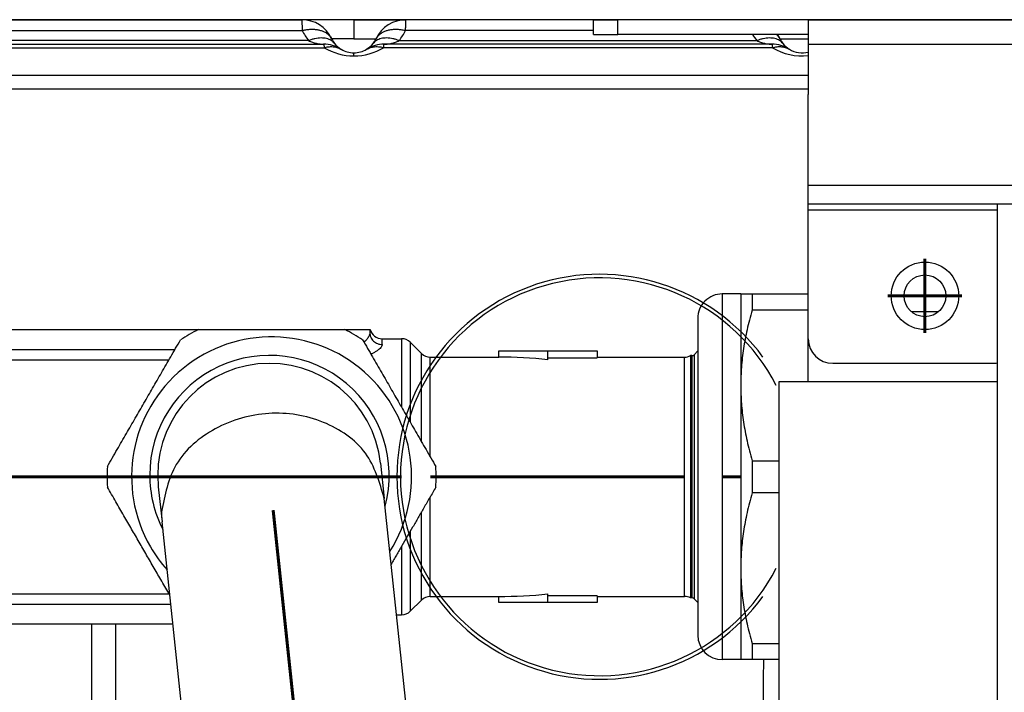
# Model space of a CAD drawing. Header units: inches. Extents: x -7205 to -1528, y -2875 to 5222.
# Tile 14 of 104: x -4937 to -4857, y -2458 to -2403. Entities that reach past the tile are written whole.
import ezdxf

# ---------------------------------------------------------------- set-up
doc = ezdxf.new("R2010")
doc.units = ezdxf.units.IN
doc.linetypes.add('DOT_CENTER', pattern=[14, 12, -1, 0, -1])
doc.layers.add('1', color=7, linetype='Continuous')

msp = doc.modelspace()

# ---------------------------------------------------------------- linework, layer by layer
at = {"color": 7, "linetype": 'Continuous'}
for p, q in [((-4854.500006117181, -2402.785045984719), (-4975.120846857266, -2402.785045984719)), ((-4941.746772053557, -2402.785045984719), (-4913.753240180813, -2402.785045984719)), ((-4941.746772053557, -2402.785045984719), (-4913.753240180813, -2402.785045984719)), ((-4909.500006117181, -2402.785045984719), (-4913.753240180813, -2402.785045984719)), ((-4909.500006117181, -2402.785045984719), (-4913.753240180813, -2402.785045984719)), ((-4909.500006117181, -2402.785045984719), (-4905.25393022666, -2402.785045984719)), ((-4909.500006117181, -2402.785045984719), (-4905.246772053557, -2402.785045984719)), ((-4890.000006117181, -2402.785045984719), (-4905.25393022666, -2402.785045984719)), ((-4890.000006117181, -2402.785045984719), (-4905.246772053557, -2402.785045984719)), ((-4890.000006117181, -2403.985045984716), (-4890.000006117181, -2402.785045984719)), ((-4890.000006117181, -2402.785045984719), (-4889.121326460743, -2402.785045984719)), ((-4890.000006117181, -2402.785045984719), (-4889.121326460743, -2402.785045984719)), ((-4890.000006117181, -2402.785045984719), (-4889.121326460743, -2402.785045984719)), ((-4889.121326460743, -2402.785045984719), (-4888.000006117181, -2402.785045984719)), ((-4889.121326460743, -2402.785045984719), (-4888.000006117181, -2402.785045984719)), ((-4889.121326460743, -2402.785045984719), (-4888.000006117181, -2402.785045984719)), ((-4877.500006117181, -2402.785045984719), (-4888.000006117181, -2402.785045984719)), ((-4877.500006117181, -2402.785045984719), (-4888.000006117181, -2402.785045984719)), ((-4877.500006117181, -2402.785045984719), (-4888.000006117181, -2402.785045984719)), ((-4877.253240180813, -2402.785045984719), (-4877.500006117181, -2402.785045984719)), ((-4877.253240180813, -2402.785045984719), (-4877.500006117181, -2402.785045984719)), ((-4877.253240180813, -2402.785045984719), (-4877.500006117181, -2402.785045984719)), ((-4872.500006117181, -2402.785045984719), (-4877.253240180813, -2402.785045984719)), ((-4872.500006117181, -2402.785045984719), (-4877.253240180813, -2402.785045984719)), ((-4872.500006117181, -2402.785045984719), (-4877.253240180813, -2402.785045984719)), ((-4871.500006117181, -2402.785045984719), (-4872.500006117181, -2402.785045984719)), ((-4872.500006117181, -2402.785045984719), (-4872.500006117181, -2404.785045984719)), ((-4871.500006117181, -2402.785045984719), (-4872.500006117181, -2402.785045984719)), ((-4871.500006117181, -2402.785045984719), (-4872.500006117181, -2402.785045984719)), ((-4871.500006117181, -2402.785045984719), (-4872.500006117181, -2402.785045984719)), ((-4872.500006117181, -2402.785045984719), (-3746.500006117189, -2402.785045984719)), ((-4871.500006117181, -2402.785045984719), (-4869.500006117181, -2402.785045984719)), ((-4871.500006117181, -2402.785045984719), (-4869.500006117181, -2402.785045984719)), ((-4871.500006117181, -2402.785045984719), (-4869.500006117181, -2402.785045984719)), ((-4871.500006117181, -2402.785045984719), (-4869.500006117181, -2402.785045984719)), ((-4869.500006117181, -2402.785045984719), (-4868.746771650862, -2402.785045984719)), ((-4869.500006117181, -2402.785045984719), (-4868.746771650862, -2402.785045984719)), ((-4869.500006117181, -2402.785045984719), (-4868.746771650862, -2402.785045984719)), ((-4869.500006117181, -2402.785045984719), (-4868.746771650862, -2402.785045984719)), ((-4868.746771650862, -2402.785045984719), (-4855.500006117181, -2402.785045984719)), ((-4868.746771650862, -2402.785045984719), (-4855.500006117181, -2402.785045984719)), ((-4868.746771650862, -2402.785045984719), (-4855.500006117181, -2402.785045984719)), ((-4890.000006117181, -2403.985045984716), (-4888.000006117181, -2403.985045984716)), ((-4872.500006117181, -2403.985045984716), (-4888.000006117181, -2403.985045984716)), ((-4943.532213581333, -2404.785045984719), (-4911.967798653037, -2404.785045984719)), ((-4910.564296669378, -2405.178352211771), (-4910.550130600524, -2405.187173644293)), ((-4875.467798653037, -2404.785045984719), (-4907.032213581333, -2404.785045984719)), ((-4872.500006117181, -2404.785045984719), (-4872.500006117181, -2408.885045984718)), ((-4872.500006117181, -2407.327897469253), (-4951.500006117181, -2407.327897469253)), ((-4951.500006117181, -2408.415466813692), (-4872.500006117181, -2408.415466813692)), ((-4872.500006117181, -2416.285045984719), (-4872.500006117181, -2408.885045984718)), ((-4872.500006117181, -2416.285045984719), (-4872.500006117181, -2408.885045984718)), ((-4872.500006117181, -2417.785045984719), (-4872.500006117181, -2416.285045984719)), ((-4872.500006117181, -2417.785045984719), (-4872.500006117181, -2416.285045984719)), ((-4872.500006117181, -2418.285045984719), (-4872.500006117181, -2417.785045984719)), ((-4872.500006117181, -2418.285045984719), (-4872.500006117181, -2417.785045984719)), ((-4872.500006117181, -2417.785045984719), (-4857.100006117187, -2417.785045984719)), ((-4857.100006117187, -2432.285045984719), (-4857.100006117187, -2417.785045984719)), ((-4857.100006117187, -2417.785045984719), (-4855.900006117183, -2417.785045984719)), ((-4857.100006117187, -2417.785045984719), (-4855.900006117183, -2417.785045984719)), ((-4872.500006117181, -2428.785045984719), (-4872.500006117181, -2418.285045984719)), ((-4872.500006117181, -2428.785045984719), (-4872.500006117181, -2418.285045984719)), ((-4878.000402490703, -2425.129997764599), (-4879.500402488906, -2425.130037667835)), ((-4877.07693347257, -2425.129973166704), (-4872.500006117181, -2425.129851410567)), ((-4872.500006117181, -2426.441447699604), (-4877.076991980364, -2426.441569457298)), ((-4861.908189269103, -2426.588094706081), (-4864.091822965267, -2426.588094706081)), ((-4941.200551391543, -2428.031679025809), (-4922.16440146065, -2428.031286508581)), ((-4922.16440146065, -2428.031286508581), (-4916.200909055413, -2428.031127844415)), ((-4922.16440146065, -2428.031286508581), (-4916.200909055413, -2428.031127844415)), ((-4922.16440146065, -2428.031286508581), (-4916.200909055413, -2428.031127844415)), ((-4916.200909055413, -2428.031127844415), (-4910.237960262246, -2428.030969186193)), ((-4916.200909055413, -2428.031127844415), (-4910.237960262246, -2428.030969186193)), ((-4916.200909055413, -2428.031127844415), (-4910.237960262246, -2428.030969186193)), ((-4910.237960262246, -2428.030969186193), (-4910.200551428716, -2428.030854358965)), ((-4910.200551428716, -2428.030854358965), (-4908.200426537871, -2428.030801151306)), ((-4908.200426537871, -2428.030801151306), (-4908.200462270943, -2428.29144427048)), ((-4907.200305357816, -2428.780774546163), (-4905.614518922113, -2428.78073236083)), ((-4903.993166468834, -2429.987796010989), (-4904.907404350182, -2429.073606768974)), ((-4872.500006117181, -2432.285045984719), (-4872.500006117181, -2428.785045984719)), ((-4897.70027876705, -2429.78052182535), (-4893.700319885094, -2429.780415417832)), ((-4897.700265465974, -2430.280521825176), (-4897.70027876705, -2429.78052182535)), ((-4893.700319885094, -2429.780415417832), (-4889.700319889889, -2429.780309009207)), ((-4893.700305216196, -2430.331833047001), (-4893.700319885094, -2429.780415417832)), ((-4889.700319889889, -2429.780309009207), (-4889.700265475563, -2430.280309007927)), ((-4881.802047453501, -2430.081875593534), (-4881.500600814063, -2429.780412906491)), ((-4903.28605189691, -2430.280670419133), (-4897.700265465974, -2430.280521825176)), ((-4893.700342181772, -2430.487748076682), (-4893.700305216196, -2430.331833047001)), ((-4893.700305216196, -2430.331833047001), (-4889.700305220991, -2430.331726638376)), ((-4889.700265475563, -2430.280309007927), (-4889.700305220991, -2430.331726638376)), ((-4889.700265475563, -2430.280309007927), (-4882.576653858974, -2430.280119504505)), ((-4881.97882220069, -2430.155103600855), (-4882.092534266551, -2430.155106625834)), ((-4870.500006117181, -2430.785045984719), (-4857.500006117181, -2430.785045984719)), ((-4857.100006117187, -2432.285045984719), (-4874.900006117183, -2432.285045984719)), ((-4874.900006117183, -2432.285045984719), (-4874.900006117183, -2461.785045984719)), ((-4857.100006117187, -2496.285045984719), (-4857.100006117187, -2432.285045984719)), ((-4877.076956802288, -2438.718376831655), (-4874.900006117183, -2438.718318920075)), ((-4907.327546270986, -2438.931355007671), (-4907.025530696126, -2441.790124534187)), ((-4925.426824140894, -2440.843458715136), (-4925.124808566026, -2443.702228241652)), ((-4904.994399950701, -2461.016069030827), (-4907.025530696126, -2441.790124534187)), ((-4874.900006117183, -2441.341511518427), (-4877.076887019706, -2441.341569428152)), ((-4922.920785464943, -2464.56470886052), (-4925.124808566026, -2443.702228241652)), ((-4903.992632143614, -2450.073582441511), (-4904.906821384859, -2450.987820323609)), ((-4903.285533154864, -2449.780670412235), (-4897.699746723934, -2449.780521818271)), ((-4897.699733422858, -2450.280521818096), (-4897.699746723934, -2449.780521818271)), ((-4893.699789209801, -2449.728997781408), (-4893.699834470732, -2449.573082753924)), ((-4893.69981565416, -2450.280415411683), (-4893.699789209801, -2449.728997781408)), ((-4889.699789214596, -2449.728891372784), (-4893.699789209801, -2449.728997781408)), ((-4889.699789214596, -2449.728891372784), (-4889.699746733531, -2449.780309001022)), ((-4889.699746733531, -2449.780309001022), (-4889.699774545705, -2450.28030900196)), ((-4889.699746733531, -2449.780309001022), (-4882.576135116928, -2449.780119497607)), ((-4881.978336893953, -2449.905103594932), (-4882.092008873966, -2449.905106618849)), ((-4881.801518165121, -2449.978322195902), (-4881.500055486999, -2450.27976884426)), ((-4893.69981565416, -2450.280415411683), (-4897.699733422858, -2450.280521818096)), ((-4889.699774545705, -2450.28030900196), (-4893.69981565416, -2450.280415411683)), ((-4906.022891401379, -2451.280743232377), (-4905.613920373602, -2451.280732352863)), ((-4924.244888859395, -2452.031227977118), (-4941.19991293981, -2452.031679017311)), ((-4877.076269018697, -2453.618376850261), (-4874.900006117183, -2453.618318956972)), ((-4877.999609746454, -2454.929997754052), (-4879.499713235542, -2454.930037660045)), ((-4874.900006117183, -2454.929915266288), (-4877.076140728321, -2454.929973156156))]:
    msp.add_line(p, q, dxfattribs=at)
at = {"color": 126, "linetype": 'Continuous', "true_color": 0x008060}
for p, q in [((-4909.500006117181, -2402.785045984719), (-4909.500006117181, -2404.336109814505)), ((-4888.000006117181, -2403.985045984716), (-4888.000006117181, -2402.785045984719)), ((-4941.789201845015, -2403.663725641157), (-4913.710818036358, -2403.663725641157)), ((-4890.000006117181, -2403.663725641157), (-4905.289194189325, -2403.663725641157)), ((-4943.578364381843, -2405.066122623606), (-4911.921652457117, -2405.066122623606)), ((-4913.185834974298, -2404.492152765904), (-4942.314185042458, -2404.492152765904)), ((-4875.421647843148, -2405.066122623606), (-4907.078359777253, -2405.066122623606)), ((-4905.814177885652, -2404.492152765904), (-4876.685827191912, -2404.492152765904)), ((-4872.500006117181, -2404.785045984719), (-3729.500006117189, -2404.785045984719)), ((-3729.500006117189, -2416.285045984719), (-4872.500006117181, -2416.285045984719)), ((-4872.500006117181, -2418.285045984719), (-4857.100006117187, -2418.285045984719)), ((-4910.200550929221, -2428.049630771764), (-4910.200551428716, -2428.030854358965)), ((-4941.200508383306, -2429.648399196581), (-4924.062698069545, -2429.647943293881)), ((-4941.200505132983, -2430.496013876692), (-4924.552054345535, -2430.495570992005)), ((-4941.199997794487, -2449.56734416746), (-4924.551678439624, -2449.566901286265)), ((-4941.199955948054, -2450.414958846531), (-4924.415687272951, -2450.414512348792)), ((-4930.869546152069, -2452.03140420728), (-4930.869547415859, -2469.530037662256)), ((-4928.905233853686, -2452.031351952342), (-4928.905233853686, -2469.530037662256))]:
    msp.add_line(p, q, dxfattribs=at)
at = {"color": 7, "linetype": 'Continuous'}
for radius in [2.75, 1.69999999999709]:
    msp.add_circle((-4863.000006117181, -2425.285045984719), radius, dxfattribs=at)
for centre, radius, start, end in [((-4913.753240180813, -2405.485045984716), 2.700000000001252, 25.18433653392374, 90), ((-4905.246764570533, -2405.48504122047), 2.700004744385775, 90.15205985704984, 154.8158209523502), ((-4909.499999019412, -2403.485060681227), 2.000000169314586, 205.1838690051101, 206.3727026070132), ((-4909.500006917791, -2403.485044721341), 2.000000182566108, 206.3732127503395, 218.3517901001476), ((-4909.50000612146, -2403.485045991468), 2.000000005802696, 321.6482069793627, 333.6259958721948), ((-4909.500006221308, -2403.485046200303), 2.000000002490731, 333.6260025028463, 334.8156724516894), ((-4877.253240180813, -2405.485045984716), 2.700000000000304, 25.18433497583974, 33.74898859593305), ((-4873.000006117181, -2403.485045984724), 2.00000000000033, 205.1843386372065, 206.3739685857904), ((-4873.000006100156, -2403.485046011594), 2.000000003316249, 206.3739676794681, 218.3517788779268), ((-4911.967798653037, -2407.485045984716), 2.699999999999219, 58.32756657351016, 90), ((-4909.500005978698, -2403.485046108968), 2.000000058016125, 218.3517422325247, 237.8494789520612), ((-4909.500004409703, -2403.48504702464), 2.000000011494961, 238.3275093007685, 238.9863246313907), ((-4909.500006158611, -2403.48504597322), 2.000000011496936, 238.9863830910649, 269.9999952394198), ((-4909.500006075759, -2403.48504597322), 2.000000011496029, 269.9999928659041, 301.013616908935), ((-4909.500001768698, -2403.485043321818), 2.000000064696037, 301.0134720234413, 301.9507465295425), ((-4909.500006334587, -2403.485046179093), 2.000000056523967, 301.9509008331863, 321.6482149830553), ((-4907.032286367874, -2407.485066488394), 2.700020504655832, 89.99845543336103, 121.4646263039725), ((-4875.467798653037, -2407.485045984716), 2.699999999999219, 58.32756657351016, 90), ((-4873.000006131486, -2403.485045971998), 2.00000000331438, 218.3517803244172, 238.3275671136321), ((-4873.00000611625, -2403.485045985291), 2.000000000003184, 238.327566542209, 238.9863040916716), ((-4873.000006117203, -2403.485045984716), 2.00000000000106, 238.9863041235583, 284.4775121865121), ((-4889.500006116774, -2440.030037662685), 16.49999999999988, 36.22159064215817, 323.7784533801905), ((-4879.500349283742, -2427.130037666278), 1.999999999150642, 90.00152421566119, 180.0015242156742), ((-4916.20086157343, -2440.031127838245), 13.39999999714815, 116.4259165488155, 123.5771323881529), ((-4916.20086157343, -2440.031127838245), 13.39999999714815, 116.4259165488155, 123.5771323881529), ((-4916.200861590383, -2440.031127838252), 13.39999999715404, 56.42591650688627, 63.57713234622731), ((-4916.200861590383, -2440.031127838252), 13.39999999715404, 56.42591650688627, 63.57713234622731), ((-4907.200331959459, -2427.780774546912), 0.9999999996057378, 194.4790363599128, 270.0015241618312), ((-4916.200909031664, -2440.031126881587), 11.40000049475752, 327.6767472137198, 210.0015285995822), ((-4916.200909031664, -2440.031126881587), 11.40000049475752, 327.6767472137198, 210.0015285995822), ((-4905.614492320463, -2429.780732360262), 0.9999999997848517, 45.00152418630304, 90.00152416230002), ((-4870.500006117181, -2428.785045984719), 2, 180, 270), ((-4903.286078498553, -2429.280670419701), 0.9999999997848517, 225.001524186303, 270.0015241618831), ((-4881.978828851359, -2429.905103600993), 0.2499999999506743, 270.0015242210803, 315.0015241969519), ((-4916.377185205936, -2439.887406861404), 9.749999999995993, 344.9911907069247, 180), ((-4916.377185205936, -2439.887406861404), 9.099999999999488, 6.030660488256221, 186.0306604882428), ((-4897.683168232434, -2468.657787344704), 38.37726932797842, 84.04306870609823, 90.0255255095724), ((-4882.57668046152, -2429.280119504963), 0.9999999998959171, 270.0015242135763, 298.9565485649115), ((-4857.500006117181, -2428.785045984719), 2, 270, 281.5369590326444), ((-4916.200861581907, -2440.031127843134), 13.39999998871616, 176.4259165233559, 183.5771323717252), ((-4916.200861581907, -2440.031127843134), 13.39999998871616, 176.4259165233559, 183.5771323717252), ((-4916.200861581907, -2440.031127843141), 13.39999998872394, 356.4259165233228, 3.577132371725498), ((-4916.200861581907, -2440.031127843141), 13.39999998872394, 356.4259165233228, 3.577132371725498), ((-4916.377185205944, -2439.887406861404), 9.749999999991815, 180, 207.0701302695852), ((-4916.200877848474, -2440.031105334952), 11.40003827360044, 210.0015440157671, 221.7095425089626), ((-4916.200877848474, -2440.031105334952), 11.40003827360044, 210.0015440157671, 221.7095425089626), ((-4903.285506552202, -2450.780670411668), 0.9999999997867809, 90.00152422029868, 135.0015241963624), ((-4897.684691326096, -2411.403255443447), 38.37726932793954, 269.9775228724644, 275.9599796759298), ((-4882.576108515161, -2450.780119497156), 0.9999999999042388, 61.04649981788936, 90.00152416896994), ((-4881.978290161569, -2450.155103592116), 0.2500000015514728, 45.00152329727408, 90.01071027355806), ((-4905.613946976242, -2450.280732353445), 0.9999999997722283, 270.0015242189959, 315.0015241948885), ((-4879.499662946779, -2452.930037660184), 2.000000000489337, 180.0015241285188, 269.998559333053)]:
    msp.add_arc(centre, radius, start, end, dxfattribs=at)
at = {"color": 126, "linetype": 'Continuous', "true_color": 0x008060}
for centre, radius, start, end in [((-4909.500045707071, -2401.575871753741), 4.699972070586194, 206.3738848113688, 218.35185329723), ((-4909.500101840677, -2401.575783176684), 4.700132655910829, 321.6483186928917, 333.6258806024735), ((-4872.999910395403, -2401.575790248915), 4.700122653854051, 210.8367848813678, 218.3516678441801), ((-4909.499996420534, -2401.037966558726), 4.70004885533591, 238.9864609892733, 269.9998758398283), ((-4909.500017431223, -2401.037960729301), 4.700054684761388, 270.000131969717, 301.0135192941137), ((-4873.000006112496, -2401.038025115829), 4.699991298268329, 238.9862426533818, 276.1068630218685), ((-4889.500006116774, -2440.030037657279), 16.20710676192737, 27.35530771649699, 332.6446922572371), ((-4918.32504177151, -2442.984248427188), 6.837567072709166, 179.0723908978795, 186.0274637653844)]:
    msp.add_arc(centre, radius, start, end, dxfattribs=at)
for points in [[(-4913.753240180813, -2402.785045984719), (-4913.74084447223, -2402.88165733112), (-4913.732029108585, -2403.013407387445), (-4913.721350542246, -2403.292892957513), (-4913.710818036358, -2403.663725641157)], [(-4905.289194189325, -2403.663725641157), (-4905.278661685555, -2403.292892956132), (-4905.267983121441, -2403.013407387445), (-4905.26095730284, -2402.881657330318), (-4905.25393022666, -2402.785045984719)], [(-4913.710818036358, -2403.663725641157), (-4913.40769485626, -2403.602195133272), (-4913.099498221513, -2403.568038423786), (-4912.793399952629, -2403.564464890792), (-4912.497183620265, -2403.593477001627), (-4912.218658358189, -2403.655573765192), (-4911.965008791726, -2403.749617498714), (-4911.742190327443, -2403.872891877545), (-4911.554475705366, -2404.021354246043), (-4911.417230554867, -2404.172765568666), (-4911.30989295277, -2404.336109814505)], [(-4907.690119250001, -2404.336109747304), (-4907.582772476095, -2404.172741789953), (-4907.445522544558, -2404.021309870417), (-4907.257797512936, -2403.872821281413), (-4907.034971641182, -2403.749528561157), (-4906.781318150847, -2403.655475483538), (-4906.502792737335, -2403.593379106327), (-4906.20658010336, -2403.564377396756), (-4905.900489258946, -2403.567971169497), (-4905.592303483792, -2403.602157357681), (-4905.289194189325, -2403.663725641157)], [(-4911.068438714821, -2404.726021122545), (-4911.191544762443, -2404.595550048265), (-4911.341638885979, -2404.483429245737), (-4911.51763847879, -2404.393089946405), (-4911.717358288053, -2404.327377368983), (-4911.937562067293, -2404.288314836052), (-4912.17412412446, -2404.276931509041), (-4912.422281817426, -2404.293178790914), (-4912.676949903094, -2404.335951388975), (-4912.933053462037, -2404.403205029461), (-4913.185834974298, -2404.492152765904)], [(-4909.500006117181, -2404.336109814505), (-4909.852789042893, -2404.336109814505), (-4910.192038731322, -2404.336109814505), (-4910.50502502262, -2404.336109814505), (-4910.77938338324, -2404.336109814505), (-4911.004623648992, -2404.336109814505), (-4911.172000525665, -2404.336109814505), (-4911.240946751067, -2404.336109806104), (-4911.30989295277, -2404.336109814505)], [(-4911.30989295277, -2404.336109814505), (-4911.305558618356, -2404.345843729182), (-4911.297974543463, -2404.361330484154), (-4911.291846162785, -2404.373477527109)], [(-4909.500006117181, -2404.336109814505), (-4909.147223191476, -2404.336109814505), (-4908.807973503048, -2404.336109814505), (-4908.49498721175, -2404.336109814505), (-4908.22062885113, -2404.336109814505), (-4907.995388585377, -2404.336109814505), (-4907.828011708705, -2404.336109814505), (-4907.759065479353, -2404.336109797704), (-4907.690119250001, -2404.336109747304)], [(-4905.814177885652, -2404.492152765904), (-4906.066950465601, -2404.403189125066), (-4906.323047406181, -2404.335923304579), (-4906.577711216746, -2404.293142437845), (-4906.825866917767, -2404.276890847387), (-4907.062429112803, -2404.288273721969), (-4907.282634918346, -2404.327339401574), (-4907.482358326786, -2404.393058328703), (-4907.658362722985, -2404.483406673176), (-4907.80846245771, -2404.595538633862), (-4907.931574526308, -2404.726022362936)], [(-4874.568437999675, -2404.726021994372), (-4874.69154961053, -2404.595538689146), (-4874.841648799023, -2404.483407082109), (-4875.017652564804, -2404.39305901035), (-4875.217375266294, -2404.327340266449), (-4875.437580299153, -2404.288274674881), (-4875.674141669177, -2404.276891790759), (-4875.922296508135, -2404.293143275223), (-4876.176959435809, -2404.335923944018), (-4876.433055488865, -2404.403189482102), (-4876.685827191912, -2404.492152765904)], [(-4875.094551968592, -2403.985045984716), (-4875.079587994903, -2403.998415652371), (-4875.058237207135, -2404.018050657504), (-4874.917297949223, -2404.172690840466), (-4874.809892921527, -2404.336109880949)], [(-4874.809892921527, -2404.336109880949), (-4874.808355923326, -2404.336109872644), (-4874.797596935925, -2404.336109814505), (-4874.741802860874, -2404.336109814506), (-4874.642694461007, -2404.336109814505), (-4874.502143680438, -2404.336109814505), (-4874.317515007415, -2404.336109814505), (-4874.098431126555, -2404.336109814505), (-4873.849303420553, -2404.336109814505), (-4873.437387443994, -2404.336109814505), (-4872.999482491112, -2404.336109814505), (-4872.746827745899, -2404.336109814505), (-4872.500006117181, -2404.336109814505)], [(-4913.185834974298, -2404.492152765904), (-4912.883379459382, -2404.615779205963), (-4912.576816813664, -2404.708925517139), (-4912.27339339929, -2404.765694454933), (-4911.967798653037, -2404.785045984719)], [(-4911.967798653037, -2404.785045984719), (-4911.959140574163, -2404.802929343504), (-4911.944725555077, -2404.856157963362), (-4911.93315375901, -2404.944577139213), (-4911.921652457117, -2405.066122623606)], [(-4911.921652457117, -2405.066122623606), (-4911.603420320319, -2404.997119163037), (-4911.183646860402, -2404.987505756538), (-4910.891892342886, -2405.042390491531), (-4910.530489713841, -2405.199135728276)], [(-4908.469522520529, -2405.199135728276), (-4908.158662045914, -2405.057819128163), (-4907.816365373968, -2404.987505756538), (-4907.396591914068, -2404.997119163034), (-4907.078359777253, -2405.066122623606)], [(-4907.078359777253, -2405.066122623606), (-4907.066858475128, -2404.944577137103), (-4907.055286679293, -2404.856157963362), (-4907.040871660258, -2404.802929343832), (-4907.032213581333, -2404.785045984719)], [(-4907.032213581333, -2404.785045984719), (-4906.726618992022, -2404.765694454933), (-4906.423195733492, -2404.708925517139), (-4906.116633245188, -2404.615779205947), (-4905.814177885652, -2404.492152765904)], [(-4876.685827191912, -2404.492152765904), (-4876.383373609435, -2404.615779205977), (-4876.076812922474, -2404.708925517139), (-4875.773391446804, -2404.765694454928), (-4875.467798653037, -2404.785045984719)], [(-4875.467798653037, -2404.785045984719), (-4875.459139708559, -2404.802929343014), (-4875.444723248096, -2404.856157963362), (-4875.433150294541, -2404.944577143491), (-4875.421647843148, -2405.066122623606)], [(-4875.421647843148, -2405.066122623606), (-4875.047341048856, -2404.990321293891), (-4874.683647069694, -2404.987504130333), (-4874.291704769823, -2405.074851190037), (-4874.030492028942, -2405.199134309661)], [(-4909.500006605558, -2405.73801541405), (-4909.500006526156, -2405.619171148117), (-4909.500006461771, -2405.549046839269), (-4909.500006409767, -2405.517046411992), (-4909.500006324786, -2405.485045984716)], [(-4879.500402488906, -2425.130037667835), (-4879.500528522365, -2425.606887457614), (-4879.500606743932, -2426.264232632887), (-4879.500676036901, -2427.641523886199), (-4879.500719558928, -2429.494146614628), (-4879.500731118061, -2430.577878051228), (-4879.500735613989, -2432.184749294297), (-4879.500723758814, -2434.328054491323), (-4879.500684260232, -2437.123281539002), (-4879.500618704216, -2440.030037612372)], [(-4908.200462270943, -2428.29144427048), (-4908.203040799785, -2428.337885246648), (-4908.210696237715, -2428.385815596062), (-4908.24291160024, -2428.492420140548), (-4908.295935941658, -2428.604360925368), (-4908.454188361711, -2428.831226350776), (-4908.679411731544, -2429.058970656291)], [(-4908.200462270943, -2428.29144427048), (-4908.183697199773, -2428.465827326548), (-4908.130236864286, -2428.644193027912), (-4908.037343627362, -2428.815786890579), (-4907.907542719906, -2428.969067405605), (-4907.747588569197, -2429.0934414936), (-4907.56852235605, -2429.182457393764), (-4907.382394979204, -2429.233672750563), (-4907.200425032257, -2429.249732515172)], [(-4907.200425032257, -2429.249732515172), (-4907.202014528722, -2429.277942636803), (-4907.213263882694, -2429.330181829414), (-4907.246665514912, -2429.405673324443), (-4907.31471184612, -2429.50364035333), (-4907.429895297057, -2429.623306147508), (-4907.598454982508, -2429.758408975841), (-4907.80840075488, -2429.89327475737), (-4908.058312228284, -2430.025249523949), (-4908.082480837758, -2430.036782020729), (-4908.107951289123, -2430.04872693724)], [(-4907.200425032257, -2429.249732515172), (-4907.200398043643, -2429.045380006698), (-4907.200368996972, -2428.898631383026), (-4907.200328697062, -2428.806471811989), (-4907.200305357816, -2428.780774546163)], [(-4905.614518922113, -2428.78073236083), (-4905.614587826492, -2428.940105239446), (-4905.614640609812, -2429.268011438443), (-4905.614673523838, -2429.64236202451), (-4905.614701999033, -2430.116740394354), (-4905.614725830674, -2430.687636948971), (-4905.614747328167, -2431.463058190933), (-4905.614760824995, -2432.26000393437), (-4905.614767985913, -2433.037156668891), (-4905.614770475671, -2433.753198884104), (-4905.614769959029, -2434.366813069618)], [(-4904.907404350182, -2429.073606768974), (-4904.907471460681, -2429.228830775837), (-4904.907522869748, -2429.548199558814), (-4904.907554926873, -2429.912804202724), (-4904.907582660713, -2430.374832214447), (-4904.907605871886, -2430.930865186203), (-4904.907615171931, -2431.222912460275), (-4904.907626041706, -2431.649955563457), (-4904.907636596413, -2432.220290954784), (-4904.907644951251, -2432.942215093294), (-4904.907649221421, -2433.824024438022), (-4904.907647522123, -2434.874015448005), (-4904.907645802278, -2435.187974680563), (-4904.907642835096, -2435.59151264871)], [(-4903.993371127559, -2437.174963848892), (-4903.993382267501, -2436.263957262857), (-4903.993389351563, -2435.304243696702), (-4903.993389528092, -2433.918948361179), (-4903.993379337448, -2432.871934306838), (-4903.993364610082, -2432.137537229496), (-4903.993351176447, -2431.690092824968), (-4903.993322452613, -2431.039742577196), (-4903.993275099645, -2430.42279083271), (-4903.993232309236, -2430.169968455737), (-4903.993166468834, -2429.987796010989)], [(-4881.802047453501, -2430.081875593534), (-4881.802100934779, -2430.195889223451), (-4881.802146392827, -2430.448310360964), (-4881.80218382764, -2430.839139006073), (-4881.802214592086, -2431.372517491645), (-4881.802236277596, -2431.947542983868), (-4881.802250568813, -2432.507492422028), (-4881.802259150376, -2432.995642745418), (-4881.802266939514, -2433.729710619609), (-4881.802269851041, -2434.446313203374), (-4881.802269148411, -2435.118625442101), (-4881.802266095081, -2435.719822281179), (-4881.802261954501, -2436.223078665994), (-4881.802235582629, -2438.089357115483), (-4881.802191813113, -2440.030098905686)], [(-4903.286231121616, -2438.399671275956), (-4903.286252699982, -2437.107965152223), (-4903.286263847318, -2436.111397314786), (-4903.286268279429, -2435.442068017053), (-4903.286269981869, -2434.768746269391), (-4903.286267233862, -2433.88849563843), (-4903.286255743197, -2432.907844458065), (-4903.286231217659, -2431.933321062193), (-4903.286206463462, -2431.359218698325), (-4903.286180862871, -2430.960361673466), (-4903.28615735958, -2430.702978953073), (-4903.286115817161, -2430.457530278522), (-4903.28605189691, -2430.280670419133)], [(-4882.576135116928, -2449.780119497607), (-4882.576202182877, -2449.641995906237), (-4882.576263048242, -2449.357810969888), (-4882.576289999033, -2449.176717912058), (-4882.576322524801, -2448.920794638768), (-4882.576360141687, -2448.575794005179), (-4882.576402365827, -2448.12746886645), (-4882.576454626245, -2447.483728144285), (-4882.576501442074, -2446.821481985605), (-4882.576542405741, -2446.172294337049), (-4882.576577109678, -2445.56772914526), (-4882.576605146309, -2445.039350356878), (-4882.576626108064, -2444.618721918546), (-4882.57667079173, -2443.640857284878), (-4882.576708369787, -2442.716347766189), (-4882.576739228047, -2441.869106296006), (-4882.576763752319, -2441.123045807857), (-4882.576782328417, -2440.502079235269), (-4882.576795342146, -2440.030119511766), (-4882.57682167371, -2438.947164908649), (-4882.576840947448, -2437.978367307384), (-4882.576854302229, -2437.133565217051), (-4882.57686287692, -2436.422597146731), (-4882.576867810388, -2435.855301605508), (-4882.576870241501, -2435.441517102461), (-4882.576871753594, -2434.507199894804), (-4882.576867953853, -2433.722536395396), (-4882.57686051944, -2433.080144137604), (-4882.576851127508, -2432.572640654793), (-4882.576841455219, -2432.192643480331), (-4882.57683317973, -2431.932770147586), (-4882.57681252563, -2431.437992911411), (-4882.576787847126, -2431.026865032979), (-4882.576759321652, -2430.702428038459), (-4882.576717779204, -2430.456979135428), (-4882.576653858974, -2430.280119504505)], [(-4881.97882220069, -2430.155103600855), (-4881.978882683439, -2430.294997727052), (-4881.978929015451, -2430.582826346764), (-4881.97896231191, -2430.974271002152), (-4881.978986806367, -2431.408306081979), (-4881.97900382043, -2431.828942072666), (-4881.979012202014, -2432.092147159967), (-4881.979021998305, -2432.477016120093), (-4881.979031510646, -2432.991026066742), (-4881.979039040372, -2433.641654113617), (-4881.979042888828, -2434.436377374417), (-4881.97904135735, -2435.382672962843), (-4881.979038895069, -2435.801762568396), (-4881.979033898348, -2436.376331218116), (-4881.979025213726, -2437.096414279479), (-4881.979011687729, -2437.952047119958), (-4881.978992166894, -2438.933265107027), (-4881.97896549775, -2440.03010360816), (-4881.978917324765, -2441.637446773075), (-4881.978859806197, -2443.197033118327), (-4881.978794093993, -2444.67753425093), (-4881.978740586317, -2445.708816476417), (-4881.978684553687, -2446.651654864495), (-4881.978626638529, -2447.495865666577), (-4881.978567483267, -2448.231265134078), (-4881.978519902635, -2448.732385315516), (-4881.978472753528, -2449.148784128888), (-4881.978426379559, -2449.477380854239), (-4881.978381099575, -2449.725976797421), (-4881.978336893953, -2449.905103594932)], [(-4907.025530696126, -2441.790124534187), (-4908.561231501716, -2438.111070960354), (-4911.98029878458, -2435.593805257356), (-4916.425944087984, -2434.869628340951), (-4920.783667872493, -2436.119705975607), (-4923.960978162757, -2439.031029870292), (-4925.161712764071, -2442.873554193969)], [(-4881.802191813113, -2440.030098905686), (-4881.802132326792, -2441.970840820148), (-4881.802059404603, -2443.837119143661), (-4881.802018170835, -2444.731947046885), (-4881.80195974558, -2445.849155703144), (-4881.801884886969, -2447.064555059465), (-4881.801806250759, -2448.112654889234), (-4881.801694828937, -2449.221058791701), (-4881.801619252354, -2449.659945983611), (-4881.801518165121, -2449.978322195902)], [(-4879.500618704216, -2440.030037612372), (-4879.500576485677, -2441.504223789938), (-4879.500511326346, -2443.451246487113), (-4879.500420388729, -2445.732020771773), (-4879.50031802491, -2447.878897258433), (-4879.500159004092, -2450.565928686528), (-4879.500016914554, -2452.418551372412), (-4879.499874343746, -2453.795842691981), (-4879.499802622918, -2454.329226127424), (-4879.499713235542, -2454.930037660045)], [(-4903.285533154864, -2449.780670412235), (-4903.285612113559, -2449.5690028), (-4903.285661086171, -2449.358361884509), (-4903.285720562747, -2448.921345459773), (-4903.285800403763, -2448.128019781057), (-4903.285899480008, -2446.822032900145), (-4903.28597514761, -2445.568280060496), (-4903.286024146, -2444.619272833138), (-4903.28609338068, -2443.049406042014), (-4903.286144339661, -2441.661897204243)], [(-4903.992632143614, -2450.073582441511), (-4903.992701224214, -2449.931309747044), (-4903.992763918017, -2449.638587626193), (-4903.992818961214, -2449.240487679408), (-4903.99286735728, -2448.799073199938), (-4903.992907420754, -2448.371285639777), (-4903.992930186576, -2448.103605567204), (-4903.992960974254, -2447.71219311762), (-4903.992998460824, -2447.189444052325), (-4903.993041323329, -2446.52775413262), (-4903.993088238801, -2445.719519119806), (-4903.993137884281, -2444.757134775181), (-4903.993181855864, -2443.797542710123), (-4903.993219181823, -2442.886642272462)], [(-4904.907406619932, -2444.470142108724), (-4904.907390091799, -2444.831612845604), (-4904.907373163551, -2445.187411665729), (-4904.907292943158, -2446.698811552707), (-4904.907221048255, -2447.841136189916), (-4904.907162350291, -2448.642386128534), (-4904.907121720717, -2449.130561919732), (-4904.907059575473, -2449.77574143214), (-4904.907006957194, -2450.223979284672), (-4904.906965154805, -2450.513227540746), (-4904.906903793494, -2450.789064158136), (-4904.906821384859, -2450.987820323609)], [(-4905.614468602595, -2445.694879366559), (-4905.614410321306, -2446.776999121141), (-4905.614329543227, -2448.067060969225), (-4905.614228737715, -2449.373827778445), (-4905.614164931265, -2450.036253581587), (-4905.614110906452, -2450.496473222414), (-4905.614067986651, -2450.793453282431), (-4905.614004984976, -2451.076664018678), (-4905.613920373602, -2451.280732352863)], [(-4876.34128489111, -2467.630037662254), (-4876.293075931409, -2465.802570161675), (-4876.249088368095, -2463.887666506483), (-4876.168834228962, -2459.217858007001), (-4876.127781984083, -2454.92994792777)]]:
    msp.add_spline(points, degree=3, dxfattribs=at)
at = {"color": 7, "linetype": 'Continuous'}
for points in [[(-4878.000402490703, -2425.129997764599), (-4878.000406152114, -2425.13219679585), (-4878.000431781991, -2425.147590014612), (-4878.000468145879, -2425.222221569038), (-4878.000500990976, -2425.347134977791), (-4878.000530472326, -2425.513743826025), (-4878.000556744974, -2425.7134616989), (-4878.000579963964, -2425.937702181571), (-4878.000600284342, -2426.177878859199), (-4878.000617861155, -2426.42540531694), (-4878.000632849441, -2426.67169513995), (-4878.00064540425, -2426.908161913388), (-4878.000655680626, -2427.126219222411), (-4878.000679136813, -2427.732048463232), (-4878.000697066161, -2428.345302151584), (-4878.000710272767, -2428.940986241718), (-4878.000719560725, -2429.494106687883), (-4878.000727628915, -2430.16363666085), (-4878.000732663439, -2430.819007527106), (-4878.000735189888, -2431.44820250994), (-4878.000735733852, -2432.039204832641), (-4878.000734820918, -2432.579997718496)], [(-4878.000402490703, -2425.129997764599), (-4877.88651307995, -2425.12999472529), (-4877.772623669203, -2425.129991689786), (-4877.48479990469, -2425.129984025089), (-4877.07693347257, -2425.129973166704)], [(-4877.07693347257, -2425.129973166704), (-4877.076949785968, -2425.423532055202), (-4877.076965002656, -2425.740554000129), (-4877.076979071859, -2426.080020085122), (-4877.076991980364, -2426.441569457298)], [(-4877.076991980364, -2426.441569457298), (-4877.29758226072, -2427.257054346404), (-4877.486244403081, -2428.050887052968), (-4877.644338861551, -2428.827225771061), (-4877.772822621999, -2429.590008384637), (-4877.872441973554, -2430.343007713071), (-4877.943572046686, -2431.089907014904), (-4877.986398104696, -2431.834346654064), (-4878.000734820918, -2432.579997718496)], [(-4881.500349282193, -2427.130090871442), (-4881.500418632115, -2427.277933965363), (-4881.500477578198, -2427.605251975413), (-4881.500526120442, -2428.112044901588), (-4881.500571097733, -2428.917811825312), (-4881.500600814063, -2429.780412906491)], [(-4908.200426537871, -2428.030801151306), (-4908.198214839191, -2428.030801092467), (-4908.182732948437, -2428.030800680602), (-4908.170341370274, -2428.030800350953), (-4908.168571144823, -2428.03080030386)], [(-4929.574798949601, -2439.195784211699), (-4928.773777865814, -2437.808263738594), (-4928.021601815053, -2436.505358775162), (-4927.300071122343, -2435.255543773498), (-4926.593359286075, -2434.031404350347), (-4925.886643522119, -2432.807264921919), (-4925.165100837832, -2431.55744992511), (-4924.412904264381, -2430.254544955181), (-4923.611853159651, -2428.867024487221)], [(-4929.574798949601, -2439.195784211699), (-4928.773777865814, -2437.808263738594), (-4928.021601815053, -2436.505358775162), (-4927.300071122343, -2435.255543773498), (-4926.593359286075, -2434.031404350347), (-4925.886643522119, -2432.807264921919), (-4925.165100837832, -2431.55744992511), (-4924.412904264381, -2430.254544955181), (-4923.611853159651, -2428.867024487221)], [(-4908.790464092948, -2428.866630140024), (-4908.382562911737, -2429.57310638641), (-4907.989389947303, -2430.254071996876), (-4907.608357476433, -2430.914008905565), (-4907.237123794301, -2431.556972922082), (-4906.87352247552, -2432.186716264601), (-4906.515532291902, -2432.80673964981), (-4906.161227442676, -2433.420378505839), (-4905.80874962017, -2434.03085134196)], [(-4908.790464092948, -2428.866630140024), (-4908.382562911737, -2429.57310638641), (-4907.989389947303, -2430.254071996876), (-4907.608357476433, -2430.914008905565), (-4907.237123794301, -2431.556972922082), (-4906.87352247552, -2432.186716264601), (-4906.515532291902, -2432.80673964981), (-4906.161227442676, -2433.420378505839), (-4905.80874962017, -2434.03085134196)], [(-4881.500600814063, -2429.780412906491), (-4881.500614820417, -2430.381520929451), (-4881.500623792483, -2430.908413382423), (-4881.500637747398, -2432.86345677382), (-4881.500627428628, -2435.09347456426), (-4881.50060107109, -2437.069885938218), (-4881.500536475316, -2440.030090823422)], [(-4882.092534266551, -2430.155106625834), (-4882.092623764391, -2430.553295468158), (-4882.092669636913, -2430.906796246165), (-4882.09271556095, -2431.819598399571), (-4882.092744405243, -2433.047427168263), (-4882.092755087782, -2434.544020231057), (-4882.092747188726, -2436.251107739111), (-4882.092721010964, -2438.103649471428), (-4882.092677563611, -2440.030106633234)], [(-4878.000734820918, -2432.579997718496), (-4878.00072376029, -2434.328048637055), (-4878.00070042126, -2436.173593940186), (-4878.000665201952, -2438.085168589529), (-4878.000618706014, -2440.029997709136), (-4878.000568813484, -2441.751324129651), (-4878.000495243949, -2443.886401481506), (-4878.000420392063, -2445.731945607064), (-4878.000338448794, -2447.479997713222)], [(-4878.000734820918, -2432.579997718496), (-4877.986393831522, -2433.325648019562), (-4877.943563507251, -2434.070085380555), (-4877.872429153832, -2434.816980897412), (-4877.772805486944, -2435.569974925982), (-4877.644317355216, -2436.332750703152), (-4877.486218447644, -2437.109081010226), (-4877.297551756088, -2437.902903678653), (-4877.076956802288, -2438.718376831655)], [(-4905.80874962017, -2434.03085134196), (-4905.45627081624, -2434.641324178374), (-4905.101963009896, -2435.254963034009), (-4904.743967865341, -2435.874986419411), (-4904.380359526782, -2436.504729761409), (-4904.009116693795, -2437.147693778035), (-4903.628072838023, -2437.807630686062), (-4903.234886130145, -2438.488596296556), (-4902.826968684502, -2439.195072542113)], [(-4905.80874962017, -2434.03085134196), (-4905.45627081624, -2434.641324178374), (-4905.101963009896, -2435.254963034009), (-4904.743967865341, -2435.874986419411), (-4904.380359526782, -2436.504729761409), (-4904.009116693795, -2437.147693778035), (-4903.628072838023, -2437.807630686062), (-4903.234886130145, -2438.488596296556), (-4902.826968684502, -2439.195072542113)], [(-4877.076956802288, -2438.718376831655), (-4877.076940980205, -2439.373655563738), (-4877.076924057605, -2440.029973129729), (-4877.076906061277, -2440.686290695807), (-4877.076887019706, -2441.341569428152)], [(-4882.092677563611, -2440.030106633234), (-4882.09264927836, -2441.017003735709), (-4882.092620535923, -2441.898246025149), (-4882.092592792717, -2442.663939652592), (-4882.092567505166, -2443.304190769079), (-4882.092546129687, -2443.809105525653), (-4882.092504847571, -2444.704549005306), (-4882.092465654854, -2445.470735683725), (-4882.092429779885, -2446.109568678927), (-4882.09239845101, -2446.622951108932), (-4882.092372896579, -2447.012786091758), (-4882.092324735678, -2447.6808652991), (-4882.092280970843, -2448.215061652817), (-4882.092242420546, -2448.629281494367), (-4882.092209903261, -2448.937431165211), (-4882.092184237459, -2449.153417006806), (-4882.092126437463, -2449.541368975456), (-4882.092067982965, -2449.79193217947), (-4882.092008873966, -2449.905106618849)], [(-4881.500536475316, -2440.030090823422), (-4881.500474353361, -2442.10559331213), (-4881.500364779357, -2444.966707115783), (-4881.500276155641, -2446.825412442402), (-4881.500138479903, -2449.151768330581), (-4881.500101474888, -2449.678660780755), (-4881.500055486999, -2450.27976884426)], [(-4924.494952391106, -2449.665423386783), (-4925.141612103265, -2448.545217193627), (-4925.765213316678, -2447.465149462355), (-4926.375934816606, -2446.407418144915), (-4926.98330319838, -2445.355489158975), (-4927.596694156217, -2444.293124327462), (-4928.225811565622, -2443.20351686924), (-4928.881157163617, -2442.068478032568), (-4929.574754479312, -2440.867183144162)], [(-4924.494952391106, -2449.665423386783), (-4925.141612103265, -2448.545217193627), (-4925.765213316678, -2447.465149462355), (-4926.375934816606, -2446.407418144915), (-4926.98330319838, -2445.355489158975), (-4927.596694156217, -2444.293124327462), (-4928.225811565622, -2443.20351686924), (-4928.881157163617, -2442.068478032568), (-4929.574754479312, -2440.867183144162)], [(-4902.826924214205, -2440.866471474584), (-4903.326476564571, -2441.731757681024), (-4903.804655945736, -2442.560025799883), (-4904.266124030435, -2443.35935033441), (-4904.715037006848, -2444.136930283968), (-4905.15521739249, -2444.899386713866), (-4905.590240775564, -2445.652913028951), (-4905.806898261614, -2446.028197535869), (-4906.023552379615, -2446.403476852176), (-4906.240632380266, -2446.77948241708), (-4906.458591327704, -2447.156938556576)], [(-4902.826924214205, -2440.866471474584), (-4903.326476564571, -2441.731757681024), (-4903.804655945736, -2442.560025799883), (-4904.266124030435, -2443.35935033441), (-4904.715037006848, -2444.136930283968), (-4905.15521739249, -2444.899386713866), (-4905.590240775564, -2445.652913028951), (-4905.806898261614, -2446.028197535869), (-4906.023552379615, -2446.403476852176), (-4906.240632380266, -2446.77948241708), (-4906.458591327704, -2447.156938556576)], [(-4877.076887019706, -2441.341569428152), (-4877.297438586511, -2442.157054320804), (-4877.486063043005, -2442.950887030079), (-4877.644120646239, -2443.727225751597), (-4877.772568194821, -2444.490008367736), (-4877.872151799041, -2445.243007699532), (-4877.943246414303, -2445.989907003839), (-4877.986037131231, -2446.734346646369), (-4878.000338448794, -2447.479997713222)], [(-4878.000338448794, -2447.479997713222), (-4878.000304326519, -2448.138955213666), (-4878.000271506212, -2448.738736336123), (-4878.000240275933, -2449.280330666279), (-4878.000210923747, -2449.764727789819), (-4878.000183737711, -2450.192917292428), (-4878.000159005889, -2450.565888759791), (-4878.000121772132, -2451.098505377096), (-4878.000086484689, -2451.572004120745), (-4878.000053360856, -2451.989332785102), (-4878.000022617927, -2452.35343916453), (-4877.9999944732, -2452.667271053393), (-4877.999969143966, -2452.933776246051), (-4877.999927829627, -2453.335965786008), (-4877.999888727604, -2453.678991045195), (-4877.999851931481, -2453.967657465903), (-4877.999817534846, -2454.206770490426), (-4877.999785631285, -2454.401135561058), (-4877.999756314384, -2454.555558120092), (-4877.999729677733, -2454.674843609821), (-4877.999705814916, -2454.763797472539), (-4877.999684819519, -2454.827225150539), (-4877.99966678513, -2454.869932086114), (-4877.999651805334, -2454.896723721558), (-4877.999639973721, -2454.912405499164), (-4877.999613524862, -2454.92779872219), (-4877.999609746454, -2454.929997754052)], [(-4878.000338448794, -2447.479997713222), (-4877.985962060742, -2448.225648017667), (-4877.943096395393, -2448.970085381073), (-4877.871926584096, -2449.716980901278), (-4877.772267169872, -2450.469974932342), (-4877.643742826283, -2451.232750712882), (-4877.485607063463, -2452.009081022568), (-4877.296902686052, -2452.802903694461), (-4877.076269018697, -2453.618376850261)], [(-4881.500055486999, -2450.27976884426), (-4881.499979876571, -2451.142369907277), (-4881.499892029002, -2451.948136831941), (-4881.499807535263, -2452.409925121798), (-4881.49966294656, -2452.930090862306)], [(-4877.076269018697, -2453.618376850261), (-4877.076236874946, -2453.979918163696), (-4877.076204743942, -2454.319392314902), (-4877.076172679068, -2454.636235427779), (-4877.076140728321, -2454.929973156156)], [(-4877.076140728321, -2454.929973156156), (-4877.484133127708, -2454.929984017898), (-4877.771830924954, -2454.929991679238), (-4877.8857203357, -2454.929994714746), (-4877.999609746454, -2454.929997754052)]]:
    msp.add_spline(points, degree=3, dxfattribs=at)
at = {"layer": '1', "color": 30, "linetype": 'DOT_CENTER', "true_color": 0xff8000, "const_width": 0.25}
for points in [[(-4863.000006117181, -2422.260045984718), (-4863.000006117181, -2428.310045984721)], [(-4859.97500611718, -2425.285045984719), (-4866.025006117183, -2425.285045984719)], [(-4946.679280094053, -2440.031824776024), (-4905.614219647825, -2440.030732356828)], [(-4903.285792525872, -2440.030670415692), (-4882.576394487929, -2440.03011950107)], [(-4878.000006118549, -2440.029997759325), (-4879.500109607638, -2440.030037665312)], [(-4913.871146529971, -2463.608657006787), (-4916.075169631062, -2442.746176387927)]]:
    msp.add_lwpolyline(points, dxfattribs=at)

doc.saveas('drawing.dxf')
